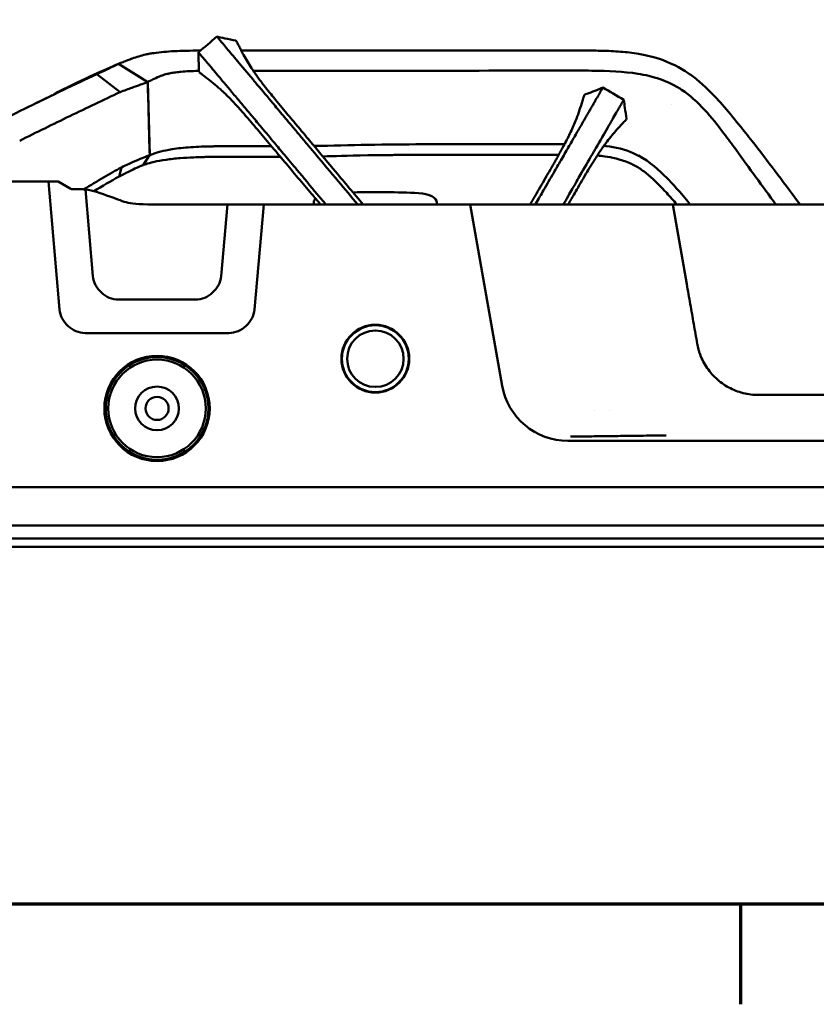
# Model space of a CAD drawing. Header units: millimetres. Extents: x 0 to 2100, y 0 to 1485.
# Tile 2 of 256: x 210 to 365, y 31 to 222. Entities that reach past the tile are written whole.
import ezdxf

# ---------------------------------------------------------------- set-up
doc = ezdxf.new("R2010")
doc.units = ezdxf.units.MM
doc.header["$LTSCALE"] = 5
doc.layers.get('0').update_dxf_attribs({"lineweight": 25})
doc.layers.add('Rahmen (ISO)', color=7, linetype='Continuous', lineweight=70)
doc.layers.add('Sichtbar (ISO)', color=7, linetype='Continuous', lineweight=50)

# ---------------------------------------------------------------- blocks, each defined once
blk = doc.blocks.new('Ränder Vorgaberahmen')
at = {"layer": 'Rahmen (ISO)'}
blk.add_line((70, 10), (70, 6.1), dxfattribs=at)
at = {"layer": 'Rahmen (ISO)', "flags": 128}
blk.add_lwpolyline([(10, 10), (10, 287), (410, 287), (410, 10), (10, 10)], dxfattribs=at)

msp = doc.modelspace()

# ---------------------------------------------------------------- linework, layer by layer
at = {"layer": 'Sichtbar (ISO)'}
for p, q in [((228.933, 213.587), (233.754, 210.587)), ((228.936, 213.574), (234.615, 210.052)), ((229.227, 208.081), (224.698, 211.595)), ((234.617, 210.051), (234.991, 195.795)), ((234.617, 210.051), (234.617, 210.051)), ((234.617, 210.05), (234.617, 210.05)), ((336.624, 205.608), (336.624, 205.608)), ((234.986, 195.787), (233.736, 193.888)), ((234.99, 195.795), (234.99, 195.788)), ((234.991, 195.789), (234.99, 195.789)), ((233.702, 193.874), (233.696, 193.865)), ((229.498, 193.433), (229.035, 191.627)), ((232.056, 193.156), (232.056, 193.156)), ((215.263, 190.684), (186.444, 190.684)), ((215.263, 190.684), (217.445, 165.748)), ((217.146, 190.684), (215.263, 190.684)), ((217.146, 190.684), (219.512, 189.318)), ((221.457, 189.184), (220.012, 189.184)), ((223.945, 172.248), (222.468, 189.133)), ((250.126, 186.184), (248.907, 172.248)), ((257.195, 186.184), (250.126, 186.184)), ((255.407, 165.748), (257.195, 186.184)), ((258.926, 186.184), (257.195, 186.184)), ((297.407, 186.184), (258.926, 186.184)), ((264.926, 186.184), (263.528, 186.184)), ((266.926, 186.184), (266.926, 186.563)), ((290.926, 186.563), (290.926, 186.184)), ((297.407, 186.184), (303.623, 150.926)), ((298.183, 186.184), (297.407, 186.184)), ((298.763, 186.184), (298.183, 186.184)), ((298.763, 186.184), (336.819, 186.184)), ((339.55, 170.695), (336.819, 186.184)), ((382.121, 186.184), (336.819, 186.184)), ((243.926, 167.684), (228.926, 167.684)), ((222.426, 161.184), (250.426, 161.184)), ((353.542, 149.125), (514.311, 149.125)), ((321.63, 146.182), (321.631, 146.182)), ((324.421, 146.182), (324.421, 146.182)), ((316.426, 140.184), (551.426, 140.184)), ((655.926, 131.183), (184.366, 131.184)), ((433.739, 123.684), (184.113, 123.684)), ((433.826, 121.184), (184.026, 121.184)), ((433.826, 121.184), (184.026, 121.184)), ((433.826, 119.584), (184.026, 119.584))]:
    msp.add_line(p, q, dxfattribs=at)
for centre, radius in [((278.926, 156.184), 6.6), ((278.926, 156.184), 6.5), ((278.926, 156.184), 5.5), ((236.426, 146.51), 10.25), ((236.426, 146.51), 10), ((236.426, 146.51), 9.5), ((236.426, 146.51), 4.25), ((236.426, 146.51), 2.25)]:
    msp.add_circle(centre, radius, dxfattribs=at)
for centre, radius, start, end in [((218.357, 205.399), 3, 116.03456, 132.59108), ((220.012, 190.184), 1, 240, 270), ((221.457, 179.184), 10, 71.33312, 84.19766), ((316.426, 153.184), 13, 190.00001, 270)]:
    msp.add_arc(centre, radius, start, end, dxfattribs=at)
for centre, major_axis, ratio, start_param, end_param in [((-73.589, 29.233), (-309.837, -183.181), 0.0265749, 3.3676666, 3.3676853), ((221.452, 179.081), (0.512, 10.09), 0.9948664, 6.2328708, 6.3336211), ((278.926, 152.003), (78.544, 0), 0.4663077, 1.4632704, 1.6263977), ((286.926, 186.563), (-4, 0), 0.4663077, 3.1415927, 4.6048631), ((270.926, 186.563), (4, 0), 0.4663077, 2.7108052, 3.1415927), ((330.226, 143.386), (-0.725, -2.082), 0.9989275, 6.1906287, 6.1907306), ((330.226, 143.386), (-0.725, -2.082), 0.9989275, 0.2652501, 0.2670983), ((330.627, 143.381), (-2.1, -0.652), 0.9997307, 1.3799612, 1.3810913), ((330.627, 143.381), (-2.1, -0.652), 0.9997307, 1.6988479, 1.6988715)]:
    msp.add_ellipse(centre, major_axis=major_axis, ratio=ratio, start_param=start_param, end_param=end_param, dxfattribs=at)
for points in [[(244.485, 215.852), (245.679, 216.872), (246.891, 217.87), (248.092, 218.88)], [(248.092, 218.88), (248.603, 218.767), (249.113, 218.658), (249.619, 218.552)], [(249.618, 218.552), (250.341, 218.401), (251.058, 218.254), (251.771, 218.11)], [(251.789, 218.096), (251.782, 218.105), (251.775, 218.109), (251.771, 218.11)], [(244.485, 215.852), (244.485, 215.852), (244.503, 215.828), (244.54, 215.783)], [(217.04, 208.095), (222.563, 210.793), (226.293, 212.495), (228.933, 213.587)], [(229.592, 213.856), (229.263, 213.724), (229.045, 213.633), (228.948, 213.593)], [(234.625, 210.045), (234.629, 210.047), (234.635, 210.051), (234.642, 210.06)], [(234.625, 210.047), (234.749, 205.298), (234.873, 200.549), (234.998, 195.8)], [(323.217, 208.955), (323.216, 208.956), (323.199, 208.93), (323.17, 208.88)], [(323.217, 208.955), (324.583, 208.182), (325.935, 207.385), (327.295, 206.602)], [(215.196, 207.062), (215.02, 206.976), (214.832, 206.885), (214.631, 206.788)], [(216.546, 207.714), (216.661, 207.769), (216.754, 207.814), (216.823, 207.847)], [(212.819, 205.906), (213.507, 206.242), (214.138, 206.549), (214.682, 206.813)], [(327.295, 206.602), (327.364, 206.083), (327.436, 205.566), (327.509, 205.054)], [(327.509, 205.055), (327.614, 204.325), (327.721, 203.6), (327.83, 202.881)], [(327.823, 202.859), (327.828, 202.869), (327.831, 202.877), (327.83, 202.881)], [(258.714, 197.534), (257.687, 197.534), (256.675, 197.538), (255.706, 197.549)], [(277.443, 197.828), (274.007, 197.745), (270.478, 197.665), (266.993, 197.61)], [(277.475, 195.777), (273.247, 195.708), (270.95, 195.624), (268.701, 195.568)], [(314.625, 195.886), (314.08, 195.883), (313.536, 195.88), (312.991, 195.881)], [(233.246, 193.686), (233.393, 193.748), (233.544, 193.808), (233.696, 193.865)], [(260.427, 195.496), (258.994, 195.497), (257.437, 195.499), (255.703, 195.499)], [(229.499, 193.434), (227.293, 192.242), (224.854, 190.812), (222.167, 189.157)], [(224.132, 188.819), (225.739, 189.782), (227.448, 190.772), (229.035, 191.627)], [(310.161, 186.371), (310.125, 186.309), (310.089, 186.246), (310.052, 186.184)], [(315.751, 186.603), (315.671, 186.463), (315.59, 186.324), (315.51, 186.184)], [(341.589, 159.103), (341.363, 160.384), (340.918, 162.952), (340.234, 166.814), (339.778, 169.4), (339.55, 170.695)], [(342.046, 157.322), (341.98, 157.516), (341.859, 157.907), (341.707, 158.502), (341.625, 158.902), (341.589, 159.103)]]:
    msp.add_open_spline(points, degree=3, dxfattribs=at)
for points, knots in [([(248.092, 218.88), (248.089, 218.881), (248.121, 218.842), (248.289, 218.646), (248.472, 218.439), (248.653, 218.216)], [-0.27301514, -0.27301514, -0.27301514, -0.27301514, -0.17234441, -0.17234441, -0.000001, -0.000001, -0.000001, -0.000001]), ([(248.653, 218.216), (248.728, 218.123), (248.815, 218.018), (248.914, 217.902), (249.012, 217.785), (249.123, 217.656), (249.243, 217.516)], [0, 0, 0, 0, 0.5, 0.5, 0.5, 1, 1, 1, 1]), ([(249.243, 217.516), (249.364, 217.377), (249.483, 217.233), (249.733, 216.929), (249.864, 216.768), (249.998, 216.605)], [0.000001, 0.000001, 0.000001, 0.000001, 0.08979473, 0.08979473, 0.18741864, 0.18741864, 0.18741864, 0.18741864]), ([(249.998, 216.605), (250.304, 216.232), (250.625, 215.855), (251.332, 215.023), (251.717, 214.572), (252.094, 214.117)], [0.000001, 0.000001, 0.000001, 0.000001, 0.22487873, 0.22487873, 0.49062251, 0.49062251, 0.49062251, 0.49062251]), ([(252.387, 217.013), (252.234, 217.31), (252.092, 217.587), (251.894, 217.946), (251.827, 218.056), (251.789, 218.096)], [-0.29063474, -0.29063474, -0.29063474, -0.29063474, -0.1277008, -0.1277008, -0.00000098, -0.00000098, -0.00000098, -0.00000098]), ([(253.275, 215.33), (253.106, 215.638), (252.939, 215.95), (252.642, 216.517), (252.511, 216.77), (252.387, 217.013)], [0.00002148, 0.00002148, 0.00002148, 0.00002148, 0.15753894, 0.15753894, 0.28881402, 0.28881402, 0.28881402, 0.28881402]), ([(234.217, 215.404), (233.337, 215.205), (232.418, 214.912), (231.503, 214.587), (231.429, 214.56), (231.051, 214.424), (230.774, 214.319), (230.214, 214.104), (229.861, 213.964), (229.592, 213.856)], [0.000001, 0.000001, 0.000001, 0.000001, 0.37579463, 0.37579463, 0.40942078, 0.40942078, 0.55217162, 0.55217162, 0.73014239, 0.73014239, 0.73014239, 0.73014239]), ([(237.764, 215.911), (237.103, 215.85), (236.474, 215.776), (235.598, 215.656), (235.337, 215.618), (234.781, 215.524), (234.5, 215.469), (234.217, 215.404)], [0.000001, 0.000001, 0.000001, 0.000001, 0.24943728, 0.24943728, 0.34998357, 0.34998357, 0.46556434, 0.46556434, 0.46556434, 0.46556434]), ([(244.863, 216.174), (243.896, 216.168), (242.948, 216.157), (241.256, 216.118), (240.498, 216.093), (239.072, 216.019), (238.409, 215.972), (237.764, 215.911)], [0.14457193, 0.14457193, 0.14457193, 0.14457193, 0.44726751, 0.44726751, 0.70469276, 0.70469276, 0.94775614, 0.94775614, 0.94775614, 0.94775614]), ([(244.566, 212.053), (244.548, 212.335), (244.552, 212.624), (244.537, 213.464), (244.526, 214.02), (244.505, 215.001), (244.495, 215.426), (244.485, 215.852)], [0, 0, 0, 0, 0.08785613, 0.08785613, 0.25697767, 0.25697767, 0.38533451, 0.38533451, 0.38533451, 0.38533451]), ([(244.54, 215.783), (244.569, 215.749), (244.608, 215.702), (244.706, 215.586), (244.763, 215.517), (244.994, 215.24), (245.208, 214.985), (245.446, 214.708)], [0.000001, 0.000001, 0.000001, 0.000001, 0.07357727, 0.07357727, 0.14673073, 0.14673073, 0.33243834, 0.33243834, 0.33243834, 0.33243834]), ([(245.446, 214.708), (245.472, 214.678), (245.498, 214.647), (245.525, 214.615), (245.551, 214.583), (245.578, 214.551), (245.606, 214.518)], [0, 0, 0, 0, 0.5, 0.5, 0.5, 1, 1, 1, 1]), ([(252.817, 216.184), (253.189, 216.184), (253.557, 216.184), (254.359, 216.184), (254.867, 216.184), (256.517, 216.184), (257.787, 216.184), (259.985, 216.184), (261.526, 216.184), (267.273, 216.184), (269.942, 216.184), (276.547, 216.184), (279.979, 216.184), (293.168, 216.184), (293.995, 216.184), (306.159, 216.184), (308.406, 216.184), (316.473, 216.184), (318.207, 216.19), (321.06, 216.172), (322.028, 216.161), (324.205, 216.105), (325.438, 216.052), (327.833, 215.864), (329.012, 215.731), (330.608, 215.461), (331.031, 215.38), (332.182, 215.135), (332.902, 214.951), (336.393, 213.889), (338.377, 212.752), (339.806, 211.792)], [-2.2524145, -2.2524145, -2.2524145, -2.2524145, -2.2398058, -2.2398058, -2.2239896, -2.2239896, -2.1711598, -2.1711598, -2.1325413, -2.1325413, -2.0991799, -2.0991799, -2.0498262, -2.0498262, -1.9259056, -1.9259056, -1.6938912, -1.6938912, -1.3281953, -1.3281953, -1.1528484, -1.1528484, -0.9374731, -0.9374731, -0.7260488, -0.7260488, -0.64931, -0.64931, -0.5166185, -0.5166185, -0.000001, -0.000001, -0.000001, -0.000001]), ([(257.54, 209.005), (257.036, 209.64), (256.544, 210.283), (255.654, 211.507), (255.227, 212.125), (254.557, 213.152), (254.288, 213.581), (253.766, 214.453), (253.519, 214.886), (253.275, 215.33)], [-1.0874451, -1.0874451, -1.0874451, -1.0874451, -0.7703854, -0.7703854, -0.4526559, -0.4526559, -0.2277705, -0.2277705, -0.0000058, -0.0000058, -0.0000058, -0.0000058]), ([(228.937, 213.574), (228.937, 213.575), (228.846, 213.533), (228.492, 213.368), (228.224, 213.244), (227.508, 212.91), (227.053, 212.698), (225.989, 212.201), (225.375, 211.913), (224.699, 211.595)], [-1.16468, -1.16468, -1.16468, -1.16468, -0.8868231, -0.8868231, -0.6011241, -0.6011241, -0.3038265, -0.3038265, -0.0000954, -0.0000954, -0.0000954, -0.0000954]), ([(228.947, 213.593), (228.947, 213.593), (228.943, 213.591), (228.939, 213.589), (228.935, 213.588), (228.933, 213.587)], [1.9212106, 1.9212106, 1.9212106, 1.9212106, 4.8499892, 4.8499892, 22.9658246, 22.9658246, 22.9658246, 22.9658246]), ([(228.948, 213.593), (229.611, 213.179), (230.282, 212.759), (231.179, 212.199), (231.457, 212.025), (231.909, 211.742), (232.098, 211.625), (232.506, 211.37), (232.727, 211.232), (233.199, 210.937), (233.438, 210.788), (233.955, 210.465), (234.233, 210.291), (234.52, 210.112)], [0, 0, 0, 0, 0.23880506, 0.23880506, 0.36211113, 0.36211113, 0.47808839, 0.47808839, 0.61747645, 0.61747645, 0.73012073, 0.73012073, 0.83898915, 0.83898915, 0.83898915, 0.83898915]), ([(245.606, 214.518), (245.711, 214.39), (245.822, 214.256), (245.94, 214.115), (246.057, 213.974), (246.181, 213.826), (246.312, 213.67), (246.443, 213.515), (246.58, 213.352), (246.725, 213.18), (246.869, 213.009), (247.021, 212.83), (247.179, 212.642), (247.337, 212.454), (247.501, 212.258), (247.673, 212.053), (247.845, 211.848), (248.024, 211.633), (248.208, 211.41)], [0, 0, 0, 0, 0.1666667, 0.1666667, 0.1666667, 0.3333333, 0.3333333, 0.3333333, 0.5, 0.5, 0.5, 0.6666667, 0.6666667, 0.6666667, 0.8333333, 0.8333333, 0.8333333, 1, 1, 1, 1]), ([(252.094, 214.117), (252.965, 213.066), (253.951, 211.904), (255.265, 210.334), (255.419, 210.15), (256.54, 208.81), (257.541, 207.626), (258.644, 206.304)], [0.0000432, 0.0000432, 0.0000432, 0.0000432, 0.6233518, 0.6233518, 0.7054889, 0.7054889, 1.2125386, 1.2125386, 1.2125386, 1.2125386]), ([(224.698, 211.595), (220.266, 209.511), (215.843, 207.389), (207.035, 203.076), (202.65, 200.885), (198.275, 198.656)], [-3.9789755, -3.9789755, -3.9789755, -3.9789755, -1.9855111, -1.9855111, -0.0000033, -0.0000033, -0.0000033, -0.0000033]), ([(235.263, 210.369), (235.623, 210.543), (236.074, 210.768), (236.78, 211.091), (237.073, 211.216), (237.712, 211.444), (238.057, 211.547), (238.427, 211.634)], [0.00001054, 0.00001054, 0.00001054, 0.00001054, 0.39818427, 0.39818427, 0.63786515, 0.63786515, 0.87654618, 0.87654618, 0.87654618, 0.87654618]), ([(238.427, 211.634), (238.524, 211.657), (238.624, 211.68), (238.826, 211.724), (238.93, 211.745), (239.034, 211.765)], [0.000043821, 0.000043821, 0.000043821, 0.000043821, 0.046936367, 0.046936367, 0.09398231, 0.09398231, 0.09398231, 0.09398231]), ([(241.148, 212.049), (240.766, 212.017), (240.398, 211.977), (239.691, 211.883), (239.354, 211.828), (239.034, 211.765)], [-0.28917545, -0.28917545, -0.28917545, -0.28917545, -0.14466712, -0.14466712, -0.0005134, -0.0005134, -0.0005134, -0.0005134]), ([(244.558, 212.208), (244.508, 212.207), (244.458, 212.206), (243.252, 212.181), (242.155, 212.136), (241.148, 212.049)], [-0.39718425, -0.39718425, -0.39718425, -0.39718425, -0.38078444, -0.38078444, -0.00006799, -0.00006799, -0.00006799, -0.00006799]), ([(244.752, 211.867), (244.682, 211.924), (244.631, 211.97), (244.578, 212.027), (244.566, 212.044), (244.566, 212.053)], [-0.27412264, -0.27412264, -0.27412264, -0.27412264, -0.20303537, -0.20303537, -0.15064263, -0.15064263, -0.15064263, -0.15064263]), ([(245.942, 210.95), (245.673, 211.155), (245.413, 211.351), (245.017, 211.655), (244.868, 211.771), (244.752, 211.867)], [-0.27257286, -0.27257286, -0.27257286, -0.27257286, -0.11792904, -0.11792904, -0.00000092, -0.00000092, -0.00000092, -0.00000092]), ([(248.748, 208.64), (248.305, 209.039), (247.86, 209.422), (246.892, 210.215), (246.416, 210.588), (245.942, 210.95)], [0.00022485, 0.00022485, 0.00022485, 0.00022485, 0.26994523, 0.26994523, 0.5269069, 0.5269069, 0.5269069, 0.5269069]), ([(248.208, 211.41), (248.249, 211.361), (248.29, 211.311), (248.373, 211.212), (248.414, 211.163), (248.455, 211.114)], [-0.058588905, -0.058588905, -0.058588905, -0.058588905, -0.029295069, -0.029295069, -0.000000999, -0.000000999, -0.000000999, -0.000000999]), ([(248.455, 211.114), (248.94, 210.538), (249.435, 209.952), (250.44, 208.755), (250.946, 208.147), (252, 206.89), (252.55, 206.24), (253.72, 204.845), (254.342, 204.103), (255.013, 203.304)], [-1.3680842, -1.3680842, -1.3680842, -1.3680842, -1.0235505, -1.0235505, -0.6848765, -0.6848765, -0.345045, -0.345045, -0.0000871, -0.0000871, -0.0000871, -0.0000871]), ([(255.159, 212.237), (255.866, 212.239), (256.624, 212.24), (259.036, 212.238), (260.267, 212.234), (263.077, 212.23), (264.078, 212.23), (269.117, 212.229), (273.113, 212.236), (277.245, 212.237)], [-2.4618639, -2.4618639, -2.4618639, -2.4618639, -2.101956, -2.101956, -1.5468939, -1.5468939, -1.2395504, -1.2395504, -0.0000798, -0.0000798, -0.0000798, -0.0000798]), ([(277.245, 212.237), (283.35, 212.238), (289.347, 212.236), (304.297, 212.269), (307.325, 212.279), (311.948, 212.289), (313.77, 212.291), (316.569, 212.287), (317.5, 212.284), (319.261, 212.276), (320.188, 212.27), (321.099, 212.258)], [-3.1674281, -3.1674281, -3.1674281, -3.1674281, -1.7542567, -1.7542567, -1.0153374, -1.0153374, -0.5304842, -0.5304842, -0.273451, -0.273451, -0.000023, -0.000023, -0.000023, -0.000023]), ([(321.099, 212.258), (324.302, 212.214), (327.289, 212.093), (330.736, 211.545), (331.464, 211.403), (334.348, 210.714), (336.459, 209.914), (338.319, 208.692)], [-1.7144348, -1.7144348, -1.7144348, -1.7144348, -0.8903377, -0.8903377, -0.667651, -0.667651, -0.0000024, -0.0000024, -0.0000024, -0.0000024]), ([(361.623, 186.184), (358.883, 189.883), (355.764, 194.055), (352.067, 198.81), (351.261, 199.835), (348.315, 203.511), (346.166, 206.062), (343.465, 208.806), (342.689, 209.542), (341.212, 210.787), (340.535, 211.302), (339.806, 211.792)], [0.0987484, 0.0987484, 0.0987484, 0.0987484, 1.4521458, 1.4521458, 1.8157917, 1.8157917, 2.7907931, 2.7907931, 3.1570798, 3.1570798, 3.4596249, 3.4596249, 3.4596249, 3.4596249]), ([(229.226, 208.082), (230.071, 208.394), (230.836, 208.672), (232.172, 209.158), (232.742, 209.368), (233.673, 209.707), (234.03, 209.836), (234.499, 210.007), (234.617, 210.053), (234.617, 210.052)], [-1.4735562, -1.4735562, -1.4735562, -1.4735562, -1.1016844, -1.1016844, -0.7342782, -0.7342782, -0.3626225, -0.3626225, -0.0000936, -0.0000936, -0.0000936, -0.0000936]), ([(234.617, 210.05), (234.619, 210.049), (234.621, 210.047), (234.625, 210.046), (234.626, 210.046), (234.624, 210.047)], [-0.67864647, -0.67864647, -0.67864647, -0.67864647, -0.58819694, -0.58819694, -0.40558005, -0.40558005, -0.40558005, -0.40558005]), ([(234.617, 210.05), (234.68, 207.673), (234.742, 205.297), (234.866, 200.543), (234.929, 198.166), (234.991, 195.789)], [-1.4265675, -1.4265675, -1.4265675, -1.4265675, -0.7132845, -0.7132845, -0.0000009, -0.0000009, -0.0000009, -0.0000009]), ([(234.642, 210.06), (234.658, 210.075), (234.703, 210.092), (234.859, 210.171), (234.967, 210.227), (235.101, 210.291)], [0.00000139, 0.00000139, 0.00000139, 0.00000139, 0.16366007, 0.16366007, 0.32504136, 0.32504136, 0.32504136, 0.32504136]), ([(235.101, 210.291), (235.126, 210.303), (235.152, 210.316), (235.206, 210.342), (235.234, 210.355), (235.263, 210.369)], [-0.064012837, -0.064012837, -0.064012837, -0.064012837, -0.032080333, -0.032080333, -0.000013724, -0.000013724, -0.000013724, -0.000013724]), ([(262.158, 203.391), (261.509, 204.165), (260.698, 205.134), (259.332, 206.786), (258.928, 207.28), (258.246, 208.12), (257.876, 208.581), (257.54, 209.005)], [-0.68478158, -0.68478158, -0.68478158, -0.68478158, -0.38506573, -0.38506573, -0.21105939, -0.21105939, -0.00000429, -0.00000429, -0.00000429, -0.00000429]), ([(319.674, 207.581), (319.932, 207.693), (320.206, 207.788), (320.99, 208.09), (321.509, 208.29), (322.423, 208.646), (322.819, 208.801), (323.216, 208.955)], [0, 0, 0, 0, 0.08785613, 0.08785613, 0.25697767, 0.25697767, 0.38533451, 0.38533451, 0.38533451, 0.38533451]), ([(209.686, 198.611), (212.932, 200.232), (216.183, 201.831), (222.697, 204.987), (225.96, 206.544), (229.227, 208.08)], [-2.9449209, -2.9449209, -2.9449209, -2.9449209, -1.4725245, -1.4725245, -0.0000898, -0.0000898, -0.0000898, -0.0000898]), ([(216.327, 207.608), (216.199, 207.546), (216.013, 207.456), (215.797, 207.352), (215.749, 207.329)], [0.38414563, 0.38414563, 0.38414563, 0.38414563, 0.5, 0.53220758, 0.53220758, 0.53220758, 0.53220758]), ([(252.525, 204.796), (251.9, 205.5), (251.27, 206.179), (250.381, 207.089), (250.059, 207.409), (249.406, 208.037), (249.078, 208.343), (248.748, 208.64)], [-0.74838067, -0.74838067, -0.74838067, -0.74838067, -0.40188223, -0.40188223, -0.20171949, -0.20171949, -0.00022497, -0.00022497, -0.00022497, -0.00022497]), ([(319.108, 205.91), (319.209, 206.232), (319.304, 206.544), (319.454, 207.02), (319.512, 207.2), (319.563, 207.342)], [-0.27257286, -0.27257286, -0.27257286, -0.27257286, -0.11792904, -0.11792904, -0.00000092, -0.00000092, -0.00000092, -0.00000092]), ([(319.563, 207.342), (319.593, 207.427), (319.618, 207.49), (319.653, 207.56), (319.665, 207.577), (319.674, 207.581)], [-0.27412264, -0.27412264, -0.27412264, -0.27412264, -0.20303537, -0.20303537, -0.15064263, -0.15064263, -0.15064263, -0.15064263]), ([(322.345, 207.446), (322.262, 207.304), (322.173, 207.153), (322.081, 206.994), (321.989, 206.836), (321.892, 206.668), (321.791, 206.492), (321.689, 206.316), (321.583, 206.131), (321.472, 205.937), (321.36, 205.743), (321.243, 205.539), (321.121, 205.326), (320.999, 205.114), (320.871, 204.892), (320.737, 204.66), (320.602, 204.429), (320.462, 204.187), (320.316, 203.938)], [0, 0, 0, 0, 0.1666667, 0.1666667, 0.1666667, 0.3333333, 0.3333333, 0.3333333, 0.5, 0.5, 0.5, 0.6666667, 0.6666667, 0.6666667, 0.8333333, 0.8333333, 0.8333333, 1, 1, 1, 1]), ([(322.47, 207.661), (322.45, 207.627), (322.43, 207.591), (322.41, 207.556), (322.389, 207.52), (322.367, 207.483), (322.345, 207.446)], [0, 0, 0, 0, 0.5, 0.5, 0.5, 1, 1, 1, 1]), ([(323.17, 208.88), (323.148, 208.841), (323.118, 208.789), (323.041, 208.657), (322.996, 208.579), (322.815, 208.268), (322.648, 207.98), (322.47, 207.661)], [0.000001, 0.000001, 0.000001, 0.000001, 0.07357727, 0.07357727, 0.14673073, 0.14673073, 0.33243834, 0.33243834, 0.33243834, 0.33243834]), ([(338.319, 208.692), (338.356, 208.668), (338.392, 208.643), (338.466, 208.594), (338.502, 208.57), (338.539, 208.545)], [-0.027010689, -0.027010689, -0.027010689, -0.027010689, -0.013771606, -0.013771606, -0.000536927, -0.000536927, -0.000536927, -0.000536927]), ([(338.543, 208.55), (340.187, 207.437), (341.655, 206.098), (344.357, 203.194), (345.591, 201.632), (347.57, 199.004), (348.308, 197.995), (351.732, 193.296), (354.328, 189.741), (356.922, 186.184)], [0.0005397, 0.0005397, 0.0005397, 0.0005397, 0.5964995, 0.5964995, 1.1906598, 1.1906598, 1.5795092, 1.5795092, 2.7913279, 2.7913279, 2.7913279, 2.7913279]), ([(258.644, 206.304), (258.968, 205.916), (259.303, 205.517), (260.006, 204.682), (260.372, 204.248), (260.74, 203.808)], [0.00000312, 0.00000312, 0.00000312, 0.00000312, 0.16671016, 0.16671016, 0.34067778, 0.34067778, 0.34067778, 0.34067778]), ([(317.897, 202.483), (318.12, 203.035), (318.328, 203.585), (318.742, 204.766), (318.93, 205.341), (319.108, 205.91)], [0.00022485, 0.00022485, 0.00022485, 0.00022485, 0.26994523, 0.26994523, 0.5269069, 0.5269069, 0.5269069, 0.5269069]), ([(326.863, 205.848), (326.802, 205.745), (326.733, 205.628), (326.657, 205.495), (326.581, 205.362), (326.497, 205.215), (326.407, 205.054)], [0, 0, 0, 0, 0.5, 0.5, 0.5, 1, 1, 1, 1]), ([(327.295, 206.602), (327.295, 206.605), (327.269, 206.561), (327.142, 206.337), (327.011, 206.094), (326.863, 205.848)], [-0.27301514, -0.27301514, -0.27301514, -0.27301514, -0.17234441, -0.17234441, -0.000001, -0.000001, -0.000001, -0.000001]), ([(259.787, 196.258), (259.375, 196.752), (258.958, 197.244), (258.542, 197.738), (258.533, 197.749), (258.525, 197.759), (258.516, 197.769), (258.091, 198.274), (257.665, 198.783), (257.24, 199.289), (257.233, 199.298), (257.226, 199.306), (257.219, 199.315), (256.801, 199.813), (256.383, 200.31), (255.974, 200.795), (255.955, 200.818), (255.936, 200.84), (255.917, 200.862), (255.521, 201.332), (255.133, 201.791), (254.757, 202.23), (254.618, 202.393), (254.48, 202.554), (254.344, 202.712), (254.095, 203.001), (253.852, 203.282), (253.613, 203.558), (253.371, 203.836), (253.134, 204.108), (252.899, 204.374), (252.774, 204.516), (252.649, 204.656), (252.525, 204.794)], [0, 0, 0, 0, 0.16328266, 0.16328266, 0.16328266, 0.16666667, 0.16666667, 0.16666667, 0.33333333, 0.33333333, 0.33333333, 0.33611559, 0.33611559, 0.33611559, 0.5, 0.5, 0.5, 0.5075866, 0.5075866, 0.5075866, 0.66666667, 0.66666667, 0.66666667, 0.72567305, 0.72567305, 0.72567305, 0.83333333, 0.83333333, 0.83333333, 0.94200891, 0.94200891, 0.94200891, 0.99999739, 0.99999739, 0.99999739, 0.99999739]), ([(255.013, 203.304), (255.297, 202.967), (255.587, 202.619), (256.181, 201.91), (256.483, 201.55), (257.613, 200.203), (258.466, 199.188), (259.3, 198.185)], [0.00007322, 0.00007322, 0.00007322, 0.00007322, 0.14562582, 0.14562582, 0.29071026, 0.29071026, 0.68290646, 0.68290646, 0.68290646, 0.68290646]), ([(260.74, 203.808), (261.075, 203.407), (261.413, 203.003), (262.145, 202.13), (262.541, 201.66), (262.936, 201.192)], [-0.34227153, -0.34227153, -0.34227153, -0.34227153, -0.18373923, -0.18373923, -0.000001, -0.000001, -0.000001, -0.000001]), ([(264.684, 200.374), (264.234, 200.914), (263.778, 201.458), (262.935, 202.464), (262.545, 202.928), (262.158, 203.391)], [-0.39408156, -0.39408156, -0.39408156, -0.39408156, -0.18241207, -0.18241207, -0.00002053, -0.00002053, -0.00002053, -0.00002053]), ([(320.122, 203.604), (319.746, 202.952), (319.365, 202.286), (318.584, 200.932), (318.186, 200.249), (317.365, 198.828), (316.942, 198.089), (316.031, 196.512), (315.547, 195.675), (315.026, 194.77)], [-1.3680842, -1.3680842, -1.3680842, -1.3680842, -1.0235505, -1.0235505, -0.6848765, -0.6848765, -0.345045, -0.345045, -0.0000871, -0.0000871, -0.0000871, -0.0000871]), ([(320.316, 203.938), (320.283, 203.882), (320.251, 203.826), (320.186, 203.715), (320.154, 203.66), (320.122, 203.604)], [-0.058588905, -0.058588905, -0.058588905, -0.058588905, -0.029295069, -0.029295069, -0.000000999, -0.000000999, -0.000000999, -0.000000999]), ([(325.809, 204.032), (325.563, 203.617), (325.318, 203.187), (324.779, 202.238), (324.487, 201.722), (324.188, 201.212)], [0.000001, 0.000001, 0.000001, 0.000001, 0.22487873, 0.22487873, 0.49062251, 0.49062251, 0.49062251, 0.49062251]), ([(326.407, 205.054), (326.317, 204.893), (326.223, 204.731), (326.023, 204.392), (325.916, 204.214), (325.809, 204.032)], [0.000001, 0.000001, 0.000001, 0.000001, 0.08979473, 0.08979473, 0.18741864, 0.18741864, 0.18741864, 0.18741864]), ([(315.576, 197.619), (316.024, 198.447), (316.447, 199.272), (316.998, 200.418), (317.189, 200.83), (317.556, 201.658), (317.731, 202.071), (317.897, 202.483)], [-0.74838067, -0.74838067, -0.74838067, -0.74838067, -0.40188223, -0.40188223, -0.20171949, -0.20171949, -0.00022497, -0.00022497, -0.00022497, -0.00022497]), ([(325.732, 200.517), (325.963, 200.781), (326.2, 201.045), (326.631, 201.518), (326.824, 201.727), (327.009, 201.927)], [0.00002148, 0.00002148, 0.00002148, 0.00002148, 0.15753894, 0.15753894, 0.28881402, 0.28881402, 0.28881402, 0.28881402]), ([(327.009, 201.927), (327.237, 202.172), (327.448, 202.401), (327.718, 202.709), (327.798, 202.81), (327.823, 202.859)], [-0.29063474, -0.29063474, -0.29063474, -0.29063474, -0.1277008, -0.1277008, -0.00000098, -0.00000098, -0.00000098, -0.00000098]), ([(262.936, 201.192), (263.395, 200.649), (263.85, 200.104), (264.818, 198.942), (265.335, 198.321), (265.844, 197.717)], [0.000001, 0.000001, 0.000001, 0.000001, 0.21323651, 0.21323651, 0.45493774, 0.45493774, 0.45493774, 0.45493774]), ([(266.998, 197.604), (266.612, 198.066), (266.226, 198.527), (265.455, 199.451), (265.069, 199.913), (264.684, 200.374)], [-0.36060826, -0.36060826, -0.36060826, -0.36060826, -0.18037325, -0.18037325, -0.000001, -0.000001, -0.000001, -0.000001]), ([(324.188, 201.212), (323.498, 200.034), (322.744, 198.71), (321.718, 196.939), (321.597, 196.731), (320.722, 195.219), (319.952, 193.874), (319.086, 192.385)], [0.0000432, 0.0000432, 0.0000432, 0.0000432, 0.6233518, 0.6233518, 0.7054889, 0.7054889, 1.2125386, 1.2125386, 1.2125386, 1.2125386]), ([(321.247, 194.346), (321.671, 195.037), (322.108, 195.719), (322.953, 196.975), (323.388, 197.586), (324.124, 198.568), (324.435, 198.967), (325.076, 199.755), (325.398, 200.136), (325.732, 200.517)], [-1.0874451, -1.0874451, -1.0874451, -1.0874451, -0.7703854, -0.7703854, -0.4526559, -0.4526559, -0.2277705, -0.2277705, -0.0000058, -0.0000058, -0.0000058, -0.0000058]), ([(253.708, 197.552), (252.777, 197.551), (251.839, 197.549), (250.121, 197.549), (249.2, 197.554), (247.863, 197.535), (247.602, 197.531), (245.809, 197.497), (244.362, 197.457), (241.667, 197.272), (240.439, 197.132), (239.373, 196.962)], [-1.7393676, -1.7393676, -1.7393676, -1.7393676, -1.3497286, -1.3497286, -1.0217329, -1.0217329, -0.9419405, -0.9419405, -0.4698047, -0.4698047, -0.0000157, -0.0000157, -0.0000157, -0.0000157]), ([(255.706, 197.552), (255.372, 197.553), (255.037, 197.553), (254.371, 197.553), (254.04, 197.553), (253.708, 197.552)], [0.00016437, 0.00016437, 0.00016437, 0.00016437, 0.10054278, 0.10054278, 0.19993678, 0.19993678, 0.19993678, 0.19993678]), ([(259.3, 198.185), (259.609, 197.813), (259.919, 197.442), (260.568, 196.667), (260.906, 196.264), (261.242, 195.86)], [-0.30278172, -0.30278172, -0.30278172, -0.30278172, -0.15773244, -0.15773244, -0.000001, -0.000001, -0.000001, -0.000001]), ([(265.844, 197.717), (266.084, 197.432), (266.323, 197.15), (266.813, 196.568), (267.065, 196.269), (267.316, 195.971)], [0.000001, 0.000001, 0.000001, 0.000001, 0.11176344, 0.11176344, 0.22930853, 0.22930853, 0.22930853, 0.22930853]), ([(276.564, 186.184), (274.764, 188.33), (272.948, 190.495), (269.805, 194.248), (268.417, 195.906), (266.998, 197.604)], [-1.5317321, -1.5317321, -1.5317321, -1.5317321, -0.6642338, -0.6642338, -0.0000307, -0.0000307, -0.0000307, -0.0000307]), ([(312.994, 197.933), (308.611, 197.94), (303.784, 197.939), (298.904, 197.938), (297.562, 197.938), (293.476, 197.937), (290.818, 197.936), (284.701, 197.915), (281.116, 197.89), (277.443, 197.83)], [0.000003, 0.000003, 0.000003, 0.000003, 1.3149144, 1.3149144, 1.814102, 1.814102, 2.8341307, 2.8341307, 4.1269817, 4.1269817, 4.1269817, 4.1269817]), ([(310.038, 187.875), (310.361, 188.431), (310.68, 188.991), (311.003, 189.551), (311.009, 189.563), (311.016, 189.574), (311.023, 189.586), (311.352, 190.158), (311.684, 190.732), (312.015, 191.305), (312.02, 191.314), (312.026, 191.324), (312.031, 191.333), (312.357, 191.897), (312.681, 192.459), (312.997, 193.01), (313.011, 193.035), (313.026, 193.061), (313.041, 193.086), (313.346, 193.619), (313.645, 194.141), (313.929, 194.644), (314.035, 194.831), (314.139, 195.015), (314.241, 195.197), (314.427, 195.53), (314.608, 195.854), (314.785, 196.173), (314.964, 196.496), (315.139, 196.812), (315.308, 197.123), (315.399, 197.29), (315.488, 197.455), (315.575, 197.618)], [0, 0, 0, 0, 0.16328266, 0.16328266, 0.16328266, 0.16666667, 0.16666667, 0.16666667, 0.33333333, 0.33333333, 0.33333333, 0.33611559, 0.33611559, 0.33611559, 0.5, 0.5, 0.5, 0.5075866, 0.5075866, 0.5075866, 0.66666667, 0.66666667, 0.66666667, 0.72567305, 0.72567305, 0.72567305, 0.83333333, 0.83333333, 0.83333333, 0.94200891, 0.94200891, 0.94200891, 0.99999739, 0.99999739, 0.99999739, 0.99999739]), ([(315.752, 197.945), (315.611, 197.945), (315.473, 197.944), (314.56, 197.938), (313.774, 197.932), (312.994, 197.933)], [0.18746256, 0.18746256, 0.18746256, 0.18746256, 0.22986754, 0.22986754, 0.47172007, 0.47172007, 0.47172007, 0.47172007]), ([(329.136, 196.205), (327.491, 196.929), (325.658, 197.341), (323.737, 197.606), (323.587, 197.625), (323.437, 197.643)], [0.00013158, 0.00013158, 0.00013158, 0.00013158, 0.53912689, 0.53912689, 0.58444914, 0.58444914, 0.58444914, 0.58444914]), ([(229.499, 193.435), (230.342, 193.842), (231.111, 194.201), (232.466, 194.803), (233.045, 195.043), (234.011, 195.434), (234.384, 195.577), (234.87, 195.753), (234.99, 195.787), (234.99, 195.788)], [0.0003246, 0.0003246, 0.0003246, 0.0003246, 0.3813235, 0.3813235, 0.7566796, 0.7566796, 1.1438869, 1.1438869, 1.5154089, 1.5154089, 1.5154089, 1.5154089]), ([(235.006, 195.791), (234.97, 195.747), (235.001, 195.803), (234.996, 195.799), (234.994, 195.795), (234.991, 195.791)], [-6.4951468, -6.4951468, -6.4951468, -6.4951468, -3.8954818, -3.8954818, -3.2285289, -3.2285289, -3.2285289, -3.2285289]), ([(235.596, 196.028), (235.424, 195.965), (235.285, 195.913), (235.085, 195.832), (235.023, 195.805), (235.006, 195.796)], [-0.39698374, -0.39698374, -0.39698374, -0.39698374, -0.19999124, -0.19999124, -0.00015211, -0.00015211, -0.00015211, -0.00015211]), ([(239.373, 196.963), (238.507, 196.826), (237.757, 196.664), (236.472, 196.332), (235.955, 196.161), (235.596, 196.029)], [-0.7884686, -0.7884686, -0.7884686, -0.7884686, -0.40681454, -0.40681454, -0.00001484, -0.00001484, -0.00001484, -0.00001484]), ([(261.201, 194.581), (260.757, 195.107), (260.317, 195.628), (259.87, 196.158), (259.842, 196.192), (259.814, 196.225), (259.786, 196.258)], [0, 0, 0, 0, 0.94091621, 0.94091621, 0.94091621, 0.99999996, 0.99999996, 0.99999996, 0.99999996]), ([(261.242, 195.86), (261.631, 195.394), (262.017, 194.928), (262.827, 193.953), (263.248, 193.445), (263.671, 192.938)], [-0.38027085, -0.38027085, -0.38027085, -0.38027085, -0.19819382, -0.19819382, -0.000001, -0.000001, -0.000001, -0.000001]), ([(267.316, 195.971), (268.777, 194.23), (270.239, 192.488), (272.976, 189.224), (274.252, 187.703), (275.527, 186.184)], [0.000001, 0.000001, 0.000001, 0.000001, 0.6826963, 0.6826963, 1.2779491, 1.2779491, 1.2779491, 1.2779491]), ([(312.991, 195.881), (311.806, 195.883), (310.622, 195.884), (308.291, 195.886), (307.152, 195.886), (303.823, 195.887), (301.463, 195.886), (298.54, 195.886), (296.368, 195.885), (293.922, 195.884), (292.676, 195.884), (289.434, 195.879), (287.428, 195.873), (284.85, 195.858), (284.272, 195.855), (282.732, 195.843), (281.767, 195.834), (279.692, 195.811), (278.583, 195.796), (277.475, 195.777)], [-3.7957349, -3.7957349, -3.7957349, -3.7957349, -3.3558903, -3.3558903, -2.935772, -2.935772, -2.1287926, -2.1287926, -1.7677129, -1.7677129, -1.3943001, -1.3943001, -0.7945711, -0.7945711, -0.6212542, -0.6212542, -0.3325246, -0.3325246, -0.0000832, -0.0000832, -0.0000832, -0.0000832]), ([(328.35, 194.311), (326.592, 195.061), (324.832, 195.389), (323.127, 195.623), (322.629, 195.677), (322.116, 195.721)], [-1.11846149, -1.11846149, -1.11846149, -1.11846149, -0.6657386, -0.6657386, -0.48542575, -0.48542575, -0.48542575, -0.48542575]), ([(330.171, 195.71), (330.001, 195.799), (329.829, 195.885), (329.483, 196.05), (329.31, 196.128), (329.135, 196.203)], [0.00034412, 0.00034412, 0.00034412, 0.00034412, 0.05801087, 0.05801087, 0.11515327, 0.11515327, 0.11515327, 0.11515327]), ([(340.249, 186.184), (338.253, 188.687), (336.642, 190.388), (334.252, 192.823), (332.385, 194.548), (330.173, 195.713)], [-1.2745387, -1.2745387, -1.2745387, -1.2745387, -0.7503953, -0.7503953, -0.0003853, -0.0003853, -0.0003853, -0.0003853]), ([(229.035, 191.627), (229.751, 192.013), (230.405, 192.351), (231.551, 192.921), (232.044, 193.153), (232.665, 193.434), (232.856, 193.518), (233.49, 193.792), (233.74, 193.889), (233.739, 193.888)], [-1.3331743, -1.3331743, -1.3331743, -1.3331743, -1.0056586, -1.0056586, -0.6836662, -0.6836662, -0.5078724, -0.5078724, -0.0002024, -0.0002024, -0.0002024, -0.0002024]), ([(233.714, 193.872), (233.707, 193.869), (233.702, 193.868), (233.698, 193.866), (233.698, 193.866), (233.697, 193.865), (233.697, 193.865), (233.696, 193.865)], [-9.6612554, -9.6612554, -9.6612554, -9.6612554, -8.4387648, -8.4387648, -7.9243133, -7.9243133, -7.7813494, -7.7813494, -7.7813494, -7.7813494]), ([(233.696, 193.865), (233.696, 193.865), (233.696, 193.865), (233.696, 193.865), (233.696, 193.865), (233.696, 193.865)], [-4.8386062, -4.8386062, -4.8386062, -4.8386062, -4.37981216, -4.37981216, -4.13815863, -4.13815863, -4.13815863, -4.13815863]), ([(234.291, 194.074), (234.119, 194.018), (233.982, 193.97), (233.784, 193.898), (233.725, 193.876), (233.71, 193.87)], [-0.4442972, -0.4442972, -0.4442972, -0.4442972, -0.22537953, -0.22537953, -0.00023303, -0.00023303, -0.00023303, -0.00023303]), ([(238.199, 194.928), (237.273, 194.798), (236.486, 194.649), (235.162, 194.344), (234.644, 194.189), (234.291, 194.074)], [-0.87052847, -0.87052847, -0.87052847, -0.87052847, -0.45039487, -0.45039487, -0.00016026, -0.00016026, -0.00016026, -0.00016026]), ([(253.695, 195.499), (253.151, 195.499), (252.608, 195.499), (251.499, 195.499), (250.936, 195.498), (249.992, 195.496), (249.598, 195.495), (248.724, 195.491), (248.224, 195.488), (247.449, 195.48), (247.167, 195.477), (246.592, 195.468), (246.294, 195.463), (245.717, 195.451), (245.438, 195.445), (244.62, 195.423), (244.096, 195.406), (242.652, 195.346), (241.772, 195.294), (240.46, 195.187), (240, 195.144), (239.081, 195.045), (238.627, 194.988), (238.199, 194.928)], [0.0000102, 0.0000102, 0.0000102, 0.0000102, 0.1632859, 0.1632859, 0.3282809, 0.3282809, 0.4401982, 0.4401982, 0.5813059, 0.5813059, 0.6605582, 0.6605582, 0.7461677, 0.7461677, 0.8275799, 0.8275799, 0.9897513, 0.9897513, 1.2776821, 1.2776821, 1.4420351, 1.4420351, 1.6210524, 1.6210524, 1.6210524, 1.6210524]), ([(255.703, 195.499), (255.366, 195.499), (255.029, 195.499), (254.361, 195.499), (254.028, 195.499), (253.695, 195.499)], [-0.20062884, -0.20062884, -0.20062884, -0.20062884, -0.0997268, -0.0997268, -0.00001038, -0.00001038, -0.00001038, -0.00001038]), ([(268.264, 186.184), (267.684, 186.875), (267.103, 187.566), (264.743, 190.374), (262.996, 192.45), (261.201, 194.581)], [-1.1114078, -1.1114078, -1.1114078, -1.1114078, -0.8358852, -0.8358852, -0.000012, -0.000012, -0.000012, -0.000012]), ([(315.026, 194.77), (314.806, 194.389), (314.579, 193.997), (314.115, 193.197), (313.88, 192.79), (313.001, 191.267), (312.339, 190.118), (311.681, 188.991)], [0.00007322, 0.00007322, 0.00007322, 0.00007322, 0.14562582, 0.14562582, 0.29071026, 0.29071026, 0.68290646, 0.68290646, 0.68290646, 0.68290646]), ([(317.551, 188.087), (318.057, 188.961), (318.689, 190.055), (319.775, 191.903), (320.101, 192.451), (320.657, 193.38), (320.963, 193.885), (321.247, 194.346)], [-0.68478158, -0.68478158, -0.68478158, -0.68478158, -0.38506573, -0.38506573, -0.21105939, -0.21105939, -0.00000429, -0.00000429, -0.00000429, -0.00000429]), ([(329.242, 193.887), (329.095, 193.964), (328.947, 194.038), (328.649, 194.18), (328.5, 194.247), (328.35, 194.311)], [-0.09900368, -0.09900368, -0.09900368, -0.09900368, -0.049180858, -0.049180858, -0.000149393, -0.000149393, -0.000149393, -0.000149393]), ([(337.623, 186.184), (336.98, 186.953), (336.321, 187.707), (335.171, 188.961), (334.696, 189.462), (333.86, 190.313), (333.478, 190.69), (332.501, 191.601), (331.893, 192.125), (330.615, 193.083), (329.948, 193.516), (329.242, 193.887)], [-1.1222654, -1.1222654, -1.1222654, -1.1222654, -0.8374664, -0.8374664, -0.6399291, -0.6399291, -0.4793393, -0.4793393, -0.2394633, -0.2394633, -0.0003957, -0.0003957, -0.0003957, -0.0003957]), ([(263.671, 192.938), (264.981, 191.37), (266.287, 189.804), (268.166, 187.554), (268.738, 186.869), (269.31, 186.184)], [-1.35266654, -1.35266654, -1.35266654, -1.35266654, -0.74624105, -0.74624105, -0.48240542, -0.48240542, -0.48240542, -0.48240542]), ([(319.086, 192.385), (318.832, 191.948), (318.572, 191.496), (318.028, 190.55), (317.745, 190.058), (317.458, 189.562)], [0.00000312, 0.00000312, 0.00000312, 0.00000312, 0.16671016, 0.16671016, 0.34067778, 0.34067778, 0.34067778, 0.34067778]), ([(224.657, 188.658), (226.482, 188.042), (231.471, 186.184), (231.733, 186.184), (248.058, 186.184), (250.126, 186.184)], [0, 0, 0, 0, 0.3037313, 0.9197512, 1, 1, 1, 1]), ([(309.066, 186.184), (309.368, 186.709), (309.668, 187.232), (309.972, 187.762), (309.994, 187.8), (310.016, 187.838), (310.037, 187.875)], [0.1112133, 0.1112133, 0.1112133, 0.1112133, 0.94091621, 0.94091621, 0.94091621, 0.99999996, 0.99999996, 0.99999996, 0.99999996]), ([(311.681, 188.991), (311.438, 188.574), (311.195, 188.155), (310.689, 187.281), (310.426, 186.825), (310.161, 186.371)], [-0.30278172, -0.30278172, -0.30278172, -0.30278172, -0.15773244, -0.15773244, -0.000001, -0.000001, -0.000001, -0.000001]), ([(317.458, 189.562), (317.196, 189.11), (316.932, 188.653), (316.362, 187.667), (316.055, 187.135), (315.751, 186.603)], [-0.34227153, -0.34227153, -0.34227153, -0.34227153, -0.18373923, -0.18373923, -0.000001, -0.000001, -0.000001, -0.000001]), ([(316.451, 186.184), (316.515, 186.294), (316.578, 186.404), (316.946, 187.039), (317.249, 187.564), (317.551, 188.087)], [-0.22047491, -0.22047491, -0.22047491, -0.22047491, -0.18241207, -0.18241207, -0.00002053, -0.00002053, -0.00002053, -0.00002053]), ([(223.945, 172.248), (224.002, 171.639), (224.187, 171.051), (224.756, 169.969), (225.139, 169.478), (226.042, 168.645), (226.567, 168.302), (227.703, 167.823), (228.31, 167.688), (228.926, 167.684)], [0.000001, 0.000001, 0.000001, 0.000001, 0.18340898, 0.18340898, 0.36695569, 0.36695569, 0.55194673, 0.55194673, 0.73679759, 0.73679759, 0.73679759, 0.73679759]), ([(243.926, 167.684), (244.538, 167.688), (245.14, 167.821), (246.269, 168.294), (246.792, 168.633), (247.699, 169.461), (248.087, 169.954), (248.662, 171.043), (248.849, 171.635), (248.907, 172.248)], [-0.73679655, -0.73679655, -0.73679655, -0.73679655, -0.55323722, -0.55323722, -0.36953897, -0.36953897, -0.18469996, -0.18469996, -0.000001, -0.000001, -0.000001, -0.000001]), ([(222.426, 161.184), (221.814, 161.188), (221.211, 161.321), (220.083, 161.794), (219.56, 162.133), (218.652, 162.961), (218.265, 163.454), (217.689, 164.543), (217.503, 165.135), (217.445, 165.748)], [-0.73679646, -0.73679646, -0.73679646, -0.73679646, -0.5532371, -0.5532371, -0.36953884, -0.36953884, -0.1846999, -0.1846999, -0.000001, -0.000001, -0.000001, -0.000001]), ([(255.407, 165.748), (255.35, 165.139), (255.165, 164.551), (254.596, 163.469), (254.213, 162.978), (253.31, 162.145), (252.784, 161.802), (251.649, 161.323), (251.042, 161.188), (250.426, 161.184)], [0.000001, 0.000001, 0.000001, 0.000001, 0.18340884, 0.18340884, 0.36695542, 0.36695542, 0.55194641, 0.55194641, 0.73679721, 0.73679721, 0.73679721, 0.73679721]), ([(342.046, 157.322), (342.367, 156.378), (342.796, 155.499), (343.334, 154.669), (343.872, 153.839), (344.521, 153.058), (345.258, 152.368), (345.628, 152.022), (346.021, 151.698), (346.433, 151.401), (346.842, 151.106), (347.27, 150.838), (347.714, 150.597), (348.607, 150.113), (349.567, 149.743), (350.543, 149.496), (351.52, 149.249), (352.514, 149.125), (353.542, 149.125)], [0, 0, 0, 0, 0.2, 0.2, 0.2, 0.4, 0.4, 0.4, 0.5004732, 0.5004732, 0.5004732, 0.6, 0.6, 0.6, 0.8, 0.8, 0.8, 1, 1, 1, 1]), ([(316.924, 141.028), (317.822, 141.034), (318.72, 141.042), (319.619, 141.051), (320.89, 141.064), (322.162, 141.08), (323.433, 141.097), (324.653, 141.114), (325.872, 141.131), (327.091, 141.149), (328.223, 141.165), (329.355, 141.18), (330.486, 141.192), (330.68, 141.194), (330.874, 141.196), (331.069, 141.198), (331.898, 141.205), (332.728, 141.211), (333.557, 141.215), (334.209, 141.218), (334.861, 141.22), (335.513, 141.22)], [0, 0, 0, 0, 0.14492031, 0.14492031, 0.14492031, 0.35011161, 0.35011161, 0.35011161, 0.54687068, 0.54687068, 0.54687068, 0.72951618, 0.72951618, 0.72951618, 0.76084696, 0.76084696, 0.76084696, 0.89474425, 0.89474425, 0.89474425, 0.99999987, 0.99999987, 0.99999987, 0.99999987])]:
    msp.add_open_spline(points, degree=3, knots=knots, dxfattribs=at)

# ---------------------------------------------------------------- block references
at = {"xscale": 5, "yscale": 5, "zscale": 5}
msp.add_blockref('Ränder Vorgaberahmen', (0, 0), dxfattribs=at)

doc.saveas('drawing.dxf')
